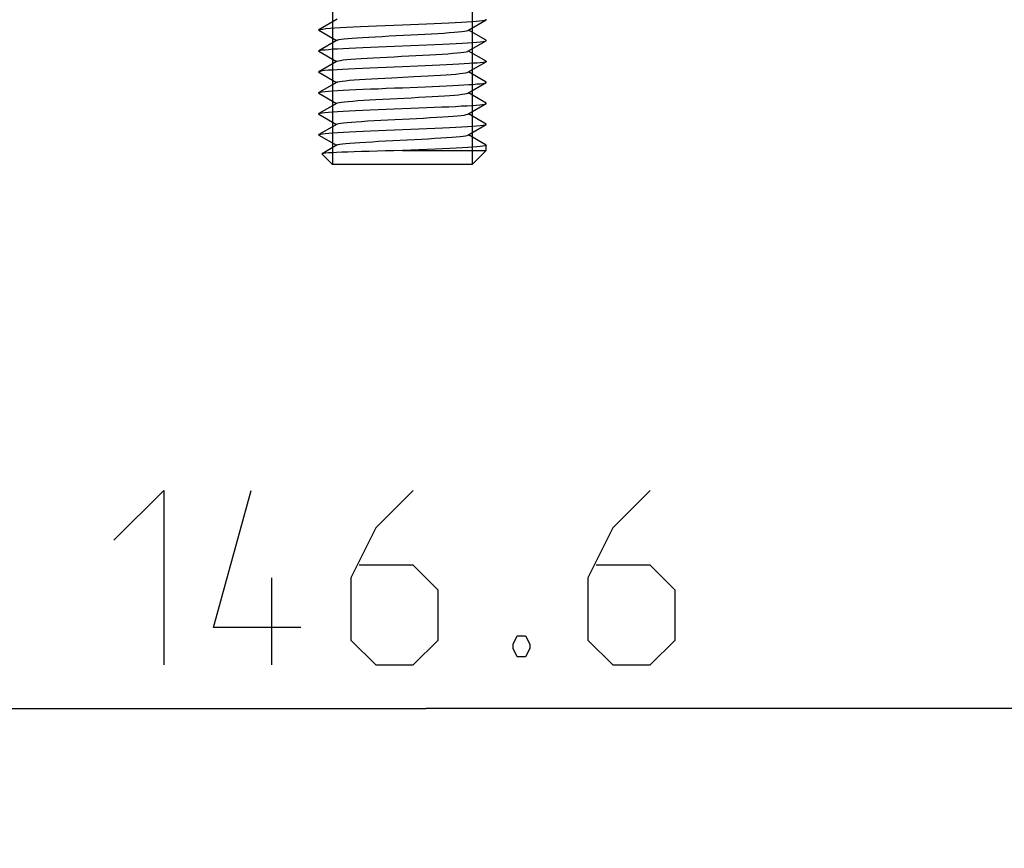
# Model space of a CAD drawing. Extents: x 0 to 420, y 0 to 297.
# Tile 57 of 77: x 325 to 339, y 159 to 171. Entities that reach past the tile are written whole.
import ezdxf

# ---------------------------------------------------------------- set-up
doc = ezdxf.new("R2010")
doc.units = 0
doc.header["$LTSCALE"] = 23.1
doc.layers.get('0').update_dxf_attribs({"linetype": 'CONTINUOUS'})
doc.layers.add('02___PRT_ALL_AXES', color=7, linetype='CONTINUOUS')
doc.layers.add('DIM_PILOTEES', color=7, linetype='CONTINUOUS')
doc.dimstyles.get("Standard").update_dxf_attribs({"dimtxt": 2.5, "dimasz": 2.5, "dimexe": 1.25, "dimexo": 0.625, "dimtad": 1, "dimcen": 2.5, "dimazin": 3, "dimtfac": 1, "dimtmove": 0, "dimatfit": 3})

# ---------------------------------------------------------------- blocks, each defined once
blk = doc.blocks.new('_FILLED')
at = {"color": 0, "linetype": 'BYBLOCK'}
blk.add_solid([(0, 0), (-1, 0.1429), (-1, -0.1429)], dxfattribs=at)
blk = doc.blocks.new('*D17')
at = {"layer": 'DIM_PILOTEES', "color": 2, "linetype": 'CONTINUOUS'}
for p, q in [((315.804, 200.233), (315.804, 158.992)), ((345.124, 200.233), (345.124, 158.992)), ((315.804, 160.992), (330.464, 160.992)), ((345.124, 160.992), (330.464, 160.992))]:
    blk.add_line(p, q, dxfattribs=at)
at = {"layer": 'DIM_PILOTEES', "color": 2, "linetype": 'CONTINUOUS', "xscale": 3.5, "yscale": 3.5, "zscale": 3.5, "rotation": 180}
blk.add_blockref('_FILLED', (315.804, 160.992), dxfattribs=at)
at = {"layer": 'DIM_PILOTEES', "color": 2, "linetype": 'CONTINUOUS', "xscale": 3.5, "yscale": 3.5, "zscale": 3.5}
blk.add_blockref('_FILLED', (345.124, 160.992), dxfattribs=at)

msp = doc.modelspace()

# ---------------------------------------------------------------- linework, layer by layer
at = {"color": 2, "linetype": 'CONTINUOUS'}
for p, q in [((329.124, 173.414), (329.124, 168.783)), ((331.124, 173.414), (331.124, 168.783))]:
    msp.add_line(p, q, dxfattribs=at)
at = {"color": 7, "linetype": 'CONTINUOUS'}
for p, q in [((329.188, 170.863), (328.927, 170.712)), ((331.061, 170.704), (331.322, 170.855)), ((328.927, 170.705), (329.181, 170.558)), ((331.322, 170.562), (331.068, 170.708)), ((329.188, 170.563), (328.927, 170.412)), ((331.061, 170.404), (331.322, 170.555)), ((328.927, 170.405), (329.181, 170.258)), ((331.322, 170.262), (331.068, 170.408)), ((329.188, 170.263), (328.927, 170.112)), ((331.061, 170.104), (331.322, 170.255)), ((328.927, 170.105), (329.181, 169.958)), ((330.341, 170.192), (330.124, 170.183)), ((331.322, 169.962), (331.068, 170.108)), ((329.188, 169.963), (328.927, 169.812)), ((329.974, 170.026), (330.285, 170.042)), ((331.061, 169.804), (331.322, 169.955)), ((328.927, 169.805), (329.181, 169.658)), ((330.124, 169.883), (330.341, 169.892)), ((331.322, 169.662), (331.068, 169.808)), ((329.188, 169.663), (328.927, 169.512)), ((331.061, 169.504), (331.322, 169.655)), ((328.927, 169.505), (329.181, 169.358)), ((331.322, 169.362), (331.068, 169.508)), ((329.188, 169.363), (328.927, 169.212)), ((331.061, 169.204), (331.322, 169.355)), ((328.927, 169.205), (329.181, 169.058)), ((331.322, 169.062), (331.068, 169.208)), ((329.188, 169.063), (328.973, 168.938)), ((330.124, 168.983), (331.324, 168.983)), ((331.124, 168.783), (331.324, 168.983)), ((329.124, 168.783), (328.972, 168.936)), ((331.124, 168.783), (329.124, 168.783))]:
    msp.add_line(p, q, dxfattribs=at)
for points in [[(328.927, 170.712), (328.931, 170.713), (328.95, 170.718), (328.983, 170.723), (329.029, 170.729), (329.088, 170.734), (329.157, 170.739), (329.237, 170.744), (329.325, 170.749), (329.421, 170.753), (329.525, 170.758), (329.636, 170.763), (329.754, 170.768), (329.876, 170.773), (330, 170.778), (330.124, 170.783)], [(330.124, 170.783), (330.241, 170.788), (330.356, 170.793), (330.469, 170.797), (330.579, 170.802), (330.685, 170.807), (330.786, 170.811), (330.88, 170.816), (330.967, 170.821), (331.046, 170.825), (331.117, 170.83), (331.178, 170.835), (331.229, 170.839), (331.27, 170.844), (331.299, 170.849), (331.317, 170.853), (331.322, 170.855)], [(331.322, 170.855), (331.324, 170.858), (331.322, 170.862)], [(328.927, 170.705), (328.924, 170.708), (328.927, 170.712)], [(329.188, 170.563), (329.194, 170.565), (329.215, 170.571), (329.247, 170.576), (329.29, 170.581), (329.343, 170.587), (329.406, 170.592), (329.477, 170.597), (329.557, 170.602), (329.643, 170.608), (329.735, 170.613), (329.832, 170.618), (329.933, 170.624), (330.036, 170.629), (330.14, 170.634), (330.244, 170.64), (330.346, 170.645), (330.446, 170.65), (330.542, 170.655), (330.632, 170.661), (330.717, 170.666), (330.794, 170.671), (330.863, 170.677), (330.923, 170.682), (330.973, 170.687), (331.012, 170.692), (331.041, 170.698), (331.059, 170.703), (331.061, 170.704)], [(330.242, 170.488), (330.359, 170.493), (330.475, 170.498), (330.589, 170.502), (330.697, 170.507), (330.799, 170.512), (330.893, 170.517), (330.979, 170.521), (331.057, 170.526), (331.127, 170.531), (331.187, 170.535), (331.238, 170.54), (331.277, 170.545), (331.304, 170.55), (331.32, 170.554), (331.322, 170.555)], [(331.322, 170.555), (331.324, 170.559), (331.322, 170.562)], [(328.927, 170.405), (328.924, 170.409), (328.927, 170.412)], [(328.927, 170.412), (328.931, 170.413), (328.948, 170.418), (328.977, 170.423), (329.017, 170.427), (329.067, 170.432), (329.127, 170.437), (329.197, 170.441), (329.276, 170.446), (329.362, 170.451), (329.457, 170.455), (329.559, 170.46), (329.667, 170.465), (329.778, 170.469), (329.893, 170.474), (330.008, 170.479), (330.242, 170.488)], [(329.188, 170.263), (329.19, 170.264), (329.208, 170.269), (329.237, 170.274), (329.276, 170.28), (329.326, 170.285), (329.386, 170.29), (329.455, 170.296), (329.532, 170.301), (329.617, 170.306), (329.707, 170.311), (329.803, 170.317), (329.903, 170.322), (330.005, 170.327), (330.109, 170.333), (330.213, 170.338), (330.316, 170.343), (330.416, 170.349), (330.514, 170.354), (330.606, 170.359), (330.692, 170.364), (330.772, 170.37), (330.843, 170.375), (330.906, 170.38), (330.959, 170.386), (331.002, 170.391), (331.034, 170.396), (331.055, 170.401), (331.061, 170.404)], [(331.274, 170.245), (331.238, 170.24), (331.193, 170.236), (331.139, 170.232), (331.077, 170.227), (331.007, 170.223), (330.93, 170.219), (330.846, 170.214), (330.754, 170.21), (330.657, 170.205), (330.555, 170.201), (330.449, 170.197), (330.341, 170.192)], [(331.322, 170.255), (331.318, 170.253), (331.301, 170.249), (331.274, 170.245)], [(331.322, 170.262), (331.324, 170.258), (331.322, 170.255)], [(328.927, 170.112), (328.924, 170.108), (328.927, 170.105)], [(330.124, 170.183), (330.007, 170.179), (329.889, 170.174), (329.773, 170.169), (329.659, 170.164), (329.551, 170.16), (329.448, 170.155), (329.354, 170.15), (329.268, 170.145), (329.191, 170.141), (329.122, 170.136), (329.063, 170.132), (329.013, 170.127), (328.974, 170.122), (328.946, 170.117), (328.929, 170.113), (328.927, 170.112)], [(330.285, 170.042), (330.387, 170.047), (330.485, 170.052), (330.579, 170.057), (330.667, 170.063), (330.749, 170.068), (330.822, 170.073), (330.888, 170.079), (330.944, 170.084), (330.99, 170.089), (331.025, 170.095)], [(331.025, 170.095), (331.049, 170.1), (331.061, 170.104)], [(329.188, 169.963), (329.201, 169.968), (329.227, 169.973), (329.263, 169.978), (329.31, 169.983), (329.367, 169.989), (329.433, 169.994), (329.508, 169.999), (329.591, 170.005), (329.679, 170.01), (329.774, 170.015), (329.872, 170.02), (329.974, 170.026)], [(330.341, 169.892), (330.449, 169.896), (330.554, 169.901), (330.656, 169.905), (330.752, 169.91), (330.843, 169.914), (330.927, 169.918), (331.004, 169.923), (331.074, 169.927), (331.137, 169.931), (331.191, 169.936), (331.237, 169.94), (331.274, 169.945)], [(331.274, 169.945), (331.302, 169.949), (331.318, 169.954), (331.322, 169.955)], [(331.322, 169.955), (331.324, 169.958), (331.322, 169.962)], [(328.927, 169.805), (328.924, 169.809), (328.927, 169.812)], [(328.927, 169.812), (328.931, 169.813), (328.948, 169.818), (328.977, 169.823), (329.017, 169.827), (329.067, 169.832), (329.128, 169.837), (329.197, 169.841), (329.276, 169.846), (329.363, 169.851), (329.458, 169.855), (329.56, 169.86), (329.667, 169.865), (329.778, 169.869), (329.893, 169.874), (330.008, 169.879), (330.124, 169.883)], [(330.254, 169.74), (330.356, 169.745), (330.456, 169.751), (330.551, 169.756), (330.641, 169.761), (330.725, 169.766), (330.801, 169.772), (330.869, 169.777), (330.928, 169.782), (330.977, 169.788), (331.016, 169.793), (331.043, 169.798), (331.06, 169.804), (331.061, 169.804)], [(329.188, 169.663), (329.196, 169.666), (329.218, 169.671), (329.251, 169.677), (329.295, 169.682), (329.349, 169.687), (329.413, 169.692), (329.485, 169.698), (329.565, 169.703), (329.652, 169.708), (329.745, 169.714), (329.842, 169.719), (329.943, 169.724), (330.046, 169.729), (330.254, 169.74)], [(330.007, 169.579), (330.241, 169.588), (330.356, 169.593), (330.469, 169.597), (330.579, 169.602), (330.686, 169.607), (330.787, 169.611), (330.882, 169.616), (330.969, 169.621), (331.048, 169.625), (331.118, 169.63), (331.179, 169.635), (331.23, 169.639), (331.27, 169.644), (331.299, 169.649), (331.318, 169.653), (331.322, 169.655)], [(331.322, 169.655), (331.324, 169.658), (331.322, 169.662)], [(328.927, 169.505), (328.924, 169.508), (328.927, 169.512)], [(328.927, 169.512), (328.929, 169.513), (328.946, 169.517), (328.974, 169.522), (329.014, 169.527), (329.065, 169.532), (329.126, 169.537), (329.196, 169.541), (329.275, 169.546), (329.361, 169.55), (329.454, 169.555), (329.555, 169.56), (329.663, 169.565), (329.775, 169.569), (329.891, 169.574), (330.007, 169.579)], [(329.188, 169.363), (329.192, 169.364), (329.21, 169.37), (329.24, 169.375), (329.281, 169.38), (329.332, 169.386), (329.393, 169.391), (329.462, 169.396), (329.54, 169.401), (329.625, 169.407), (329.717, 169.412), (329.813, 169.417), (329.913, 169.423), (330.015, 169.428), (330.119, 169.433), (330.223, 169.438), (330.326, 169.444), (330.426, 169.449), (330.523, 169.454), (330.615, 169.46), (330.7, 169.465), (330.779, 169.47), (330.85, 169.475), (330.911, 169.481), (330.963, 169.486), (331.005, 169.491), (331.036, 169.497), (331.056, 169.502), (331.061, 169.504)], [(328.927, 169.212), (328.931, 169.214), (328.949, 169.218), (328.978, 169.223), (329.018, 169.227), (329.069, 169.232), (329.13, 169.237), (329.2, 169.241), (329.279, 169.246), (329.366, 169.251), (329.461, 169.255), (329.562, 169.26), (329.669, 169.265), (329.779, 169.27), (329.893, 169.274), (330.008, 169.279), (330.242, 169.288)], [(330.242, 169.288), (330.358, 169.293), (330.474, 169.298), (330.587, 169.302), (330.695, 169.307), (330.796, 169.312), (330.89, 169.316), (330.976, 169.321), (331.054, 169.326), (331.124, 169.33), (331.185, 169.335), (331.236, 169.34), (331.276, 169.345), (331.304, 169.35), (331.32, 169.354), (331.322, 169.355)], [(331.322, 169.355), (331.324, 169.359), (331.322, 169.362)], [(328.927, 169.205), (328.925, 169.209), (328.927, 169.212)], [(329.188, 169.063), (329.203, 169.068), (329.23, 169.073), (329.267, 169.079), (329.315, 169.084), (329.373, 169.089), (329.441, 169.095), (329.516, 169.1), (329.599, 169.105), (329.689, 169.11), (329.783, 169.116), (329.882, 169.121), (329.984, 169.126)], [(329.984, 169.126), (330.192, 169.137), (330.295, 169.142), (330.397, 169.147), (330.494, 169.153), (330.588, 169.158), (330.675, 169.163), (330.756, 169.169), (330.829, 169.174), (330.894, 169.179), (330.949, 169.184), (330.994, 169.19), (331.028, 169.195), (331.051, 169.2), (331.061, 169.204)], [(330.124, 168.983), (330.002, 168.98), (329.881, 168.977), (329.762, 168.974), (329.646, 168.971), (329.537, 168.968), (329.434, 168.965), (329.341, 168.961), (329.256, 168.958), (329.182, 168.955), (329.118, 168.952), (329.065, 168.949), (329.023, 168.946), (328.994, 168.943), (328.976, 168.939), (328.973, 168.938)], [(331.324, 169.058), (331.32, 169.054), (331.304, 169.05), (331.276, 169.045), (331.237, 169.04), (331.187, 169.035), (331.127, 169.031), (331.058, 169.026), (330.981, 169.021), (330.895, 169.017), (330.8, 169.012), (330.698, 169.007), (330.59, 169.002), (330.476, 168.998), (330.36, 168.993), (330.242, 168.988), (330.124, 168.983)], [(331.322, 169.062), (331.324, 169.059), (331.324, 169.058)], [(328.973, 168.938), (328.972, 168.936), (328.972, 168.936)]]:
    msp.add_lwpolyline(points, dxfattribs=at)
at = {"layer": '02___PRT_ALL_AXES', "color": 7, "linetype": 'CONTINUOUS'}
msp.add_line((331.324, 168.983), (331.324, 169.058), dxfattribs=at)
at = {"layer": 'DIM_PILOTEES', "color": 2, "linetype": 'CONTINUOUS'}
msp.add_line((328.254, 161.617), (328.254, 162.867), dxfattribs=at)
for points in [[(325.992, 163.403), (326.707, 164.117), (326.707, 161.617)], [(328.671, 162.153), (327.421, 162.153), (327.957, 164.117)], [(330.278, 164.117), (329.742, 163.581), (329.385, 162.867), (329.385, 161.974), (329.742, 161.617), (330.278, 161.617), (330.635, 161.974), (330.635, 162.689), (330.278, 163.046), (329.504, 163.046)], [(333.671, 164.117), (333.135, 163.581), (332.778, 162.867), (332.778, 161.974), (333.135, 161.617), (333.671, 161.617), (334.028, 161.974), (334.028, 162.689), (333.671, 163.046), (332.897, 163.046)], [(331.885, 162.034), (331.945, 161.915), (331.945, 161.855), (331.885, 161.736), (331.766, 161.736), (331.707, 161.855), (331.707, 161.915), (331.766, 162.034), (331.885, 162.034)]]:
    msp.add_lwpolyline(points, dxfattribs=at)

# ---------------------------------------------------------------- dimensions: what is measured, and where the dimension line sits
dim = msp.add_linear_dim(base=(345.124, 160.992), p1=(315.804, 200.233), p2=(345.124, 200.233), dimstyle='Standard', dxfattribs=at)
dim.commit()
dim.dimension.update_dxf_attribs({"geometry": '*D17', "text_midpoint": (325.992, 160.992), "dimtype": 128})

doc.saveas('drawing.dxf')
